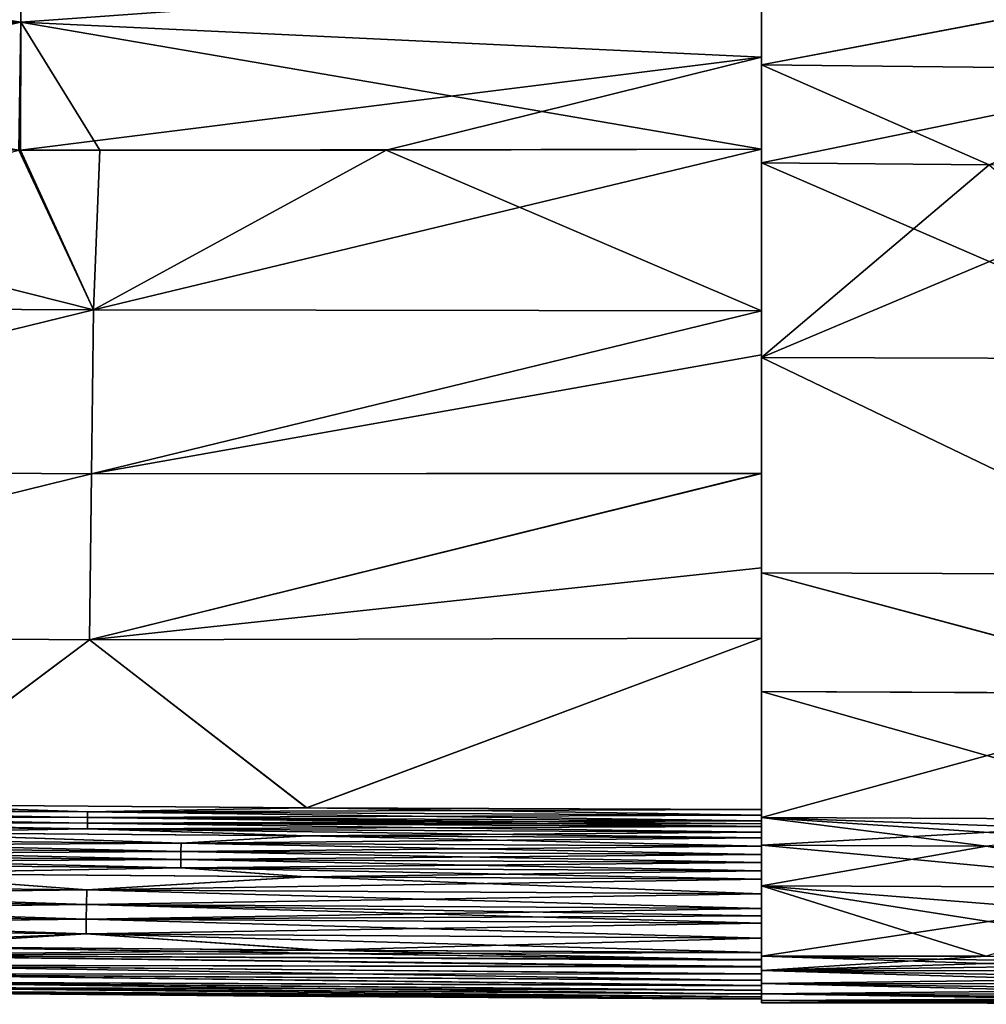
# Model space of a CAD drawing. Header units: metres. Extents: x -155 to 25, y -152 to 27.
# Tile 40 of 124: x -53 to -43, y -108 to -97. Entities that reach past the tile are written whole.
import ezdxf

# ---------------------------------------------------------------- set-up
doc = ezdxf.new("R2010")
doc.units = ezdxf.units.M
doc.layers.add('solid_12_401_052_XXX', color=7, linetype='CONTINUOUS')

msp = doc.modelspace()

# ---------------------------------------------------------------- linework, layer by layer
at = {"layer": 'solid_12_401_052_XXX'}
for points in [[(-53.349251, -96.833611, 18.449438), (-53.32835, -95.485207, 17.762644), (-62.012039, -96.807037, 18.36915)], [(-53.349232, -96.833626, -18.446039), (-62.012009, -96.807053, -18.365782), (-61.983421, -95.473236, -17.672947)], [(-53.328335, -95.485237, -17.759253), (-53.349232, -96.833626, -18.446039), (-61.983421, -95.473236, -17.672947)], [(-53.349251, -96.833611, 18.449438), (-45.270721, -96.251297, 18.263821), (-53.32835, -95.485207, 17.762644)], [(-45.270721, -96.25161, -18.260536), (-53.349232, -96.833626, -18.446039), (-53.328335, -95.485237, -17.759253)], [(-53.349251, -96.833611, 18.449438), (-45.270721, -97.21476, 18.707226), (-45.270721, -96.251297, 18.263821)], [(-45.270721, -96.25161, -18.260536), (-45.270721, -97.214928, -18.703861), (-53.349232, -96.833626, -18.446039)], [(-45.270721, -96.293266, 18.368176), (-45.270721, -96.251297, 18.263821), (-45.270721, -97.21476, 18.707226)], [(-45.270721, -96.293602, -18.364861), (-45.270721, -97.214928, -18.703861), (-45.270721, -96.25161, -18.260536)], [(-45.270721, -97.30098, 18.832644), (-45.270721, -96.293266, 18.368176), (-45.270721, -97.21476, 18.707226)], [(-40.314835, -96.359291, 18.450853), (-45.270721, -96.293266, 18.368176), (-45.270721, -97.30098, 18.832644)], [(-45.270721, -96.293602, -18.364861), (-45.270721, -97.30114, -18.829229), (-45.270721, -97.214928, -18.703861)], [(-40.31477, -96.35968, -18.447544), (-45.270721, -97.30114, -18.829229), (-45.270721, -96.293602, -18.364861)], [(-40.314835, -96.359291, 18.450853), (-45.270721, -97.30098, 18.832644), (-40.320278, -97.353477, 18.906511)], [(-40.31477, -96.35968, -18.447544), (-40.320206, -97.352646, -18.902658), (-45.270721, -97.30114, -18.829229)], [(-53.349251, -96.833611, 18.449438), (-62.012039, -96.807037, 18.36915), (-62.037239, -98.188995, 18.955803)], [(-59.557079, -98.206398, 18.976969), (-53.349251, -96.833611, 18.449438), (-62.037239, -98.188995, 18.955803)], [(-53.349232, -96.833626, -18.446039), (-53.369602, -98.229065, -19.026766), (-62.012009, -96.807053, -18.365782)], [(-59.557079, -98.206398, 18.976969), (-53.35421, -98.229095, 19.030321), (-53.349251, -96.833611, 18.449438)], [(-53.349232, -96.833626, -18.446039), (-52.48893, -98.22995, -19.034626), (-53.369602, -98.229065, -19.026766)], [(-53.35421, -98.229095, 19.030321), (-45.270721, -97.21476, 18.707226), (-53.349251, -96.833611, 18.449438)], [(-53.349232, -96.833626, -18.446039), (-45.270721, -98.218887, -19.104818), (-52.48893, -98.22995, -19.034626)], [(-45.270721, -97.214928, -18.703861), (-45.270721, -98.218887, -19.104818), (-53.349232, -96.833626, -18.446039)], [(-49.363018, -98.228912, 19.067053), (-45.270721, -97.21476, 18.707226), (-53.35421, -98.229095, 19.030321)], [(-49.363018, -98.228912, 19.067053), (-45.270721, -98.218887, 19.108253), (-45.270721, -97.21476, 18.707226)], [(-45.270721, -97.30098, 18.832644), (-45.270721, -97.21476, 18.707226), (-45.270721, -98.218887, 19.108253)], [(-45.270721, -97.30114, -18.829229), (-45.270721, -98.218887, -19.104818), (-45.270721, -97.214928, -18.703861)], [(-45.270721, -98.367287, 19.252184), (-45.270721, -97.30098, 18.832644), (-45.270721, -98.218887, 19.108253)], [(-40.320278, -97.353477, 18.906511), (-45.270721, -97.30098, 18.832644), (-45.270721, -98.367287, 19.252184)], [(-45.270721, -97.30114, -18.829229), (-45.270721, -98.367279, -19.248701), (-45.270721, -98.218887, -19.104818)], [(-42.786308, -98.388802, -19.281889), (-45.270721, -98.367279, -19.248701), (-45.270721, -97.30114, -18.829229)], [(-40.320206, -97.352646, -18.902658), (-42.786308, -98.388802, -19.281889), (-45.270721, -97.30114, -18.829229)], [(-40.320278, -97.353477, 18.906511), (-45.270721, -98.367287, 19.252184), (-42.78627, -98.389305, 19.283983)], [(-59.644295, -99.937126, 19.541115), (-52.555695, -99.973022, 19.596638), (-59.557079, -98.206398, 18.976969)], [(-53.369602, -98.229065, -19.026766), (-52.555683, -99.973022, -19.593229), (-59.644279, -99.937126, -19.537731)], [(-52.555695, -99.973022, 19.596638), (-53.35421, -98.229095, 19.030321), (-59.557079, -98.206398, 18.976969)], [(-53.369602, -98.229065, -19.026766), (-52.48893, -98.22995, -19.034626), (-52.555683, -99.973022, -19.593229)], [(-52.555695, -99.973022, 19.596638), (-49.363018, -98.228912, 19.067053), (-53.35421, -98.229095, 19.030321)], [(-52.555695, -99.973022, 19.596638), (-45.270721, -99.980721, 19.666578), (-49.363018, -98.228912, 19.067053)], [(-45.270721, -98.218887, -19.104818), (-45.270721, -99.980743, -19.663151), (-52.555683, -99.973022, -19.593229)], [(-52.48893, -98.22995, -19.034626), (-45.270721, -98.218887, -19.104818), (-52.555683, -99.973022, -19.593229)], [(-49.363018, -98.228912, 19.067053), (-45.270721, -99.980721, 19.666578), (-45.270721, -98.218887, 19.108253)], [(-45.270721, -98.367279, -19.248701), (-45.270721, -99.980743, -19.663151), (-45.270721, -98.218887, -19.104818)], [(-45.270721, -98.367287, 19.252184), (-45.270721, -98.218887, 19.108253), (-45.270721, -99.980721, 19.666578)], [(-45.270721, -98.367279, -19.248701), (-45.270721, -100.491165, -19.885355), (-45.270721, -99.980743, -19.663151)], [(-40.335201, -100.506699, -19.938705), (-45.270721, -100.491165, -19.885355), (-45.270721, -98.367279, -19.248701)], [(-40.335201, -100.506699, -19.938705), (-45.270721, -98.367279, -19.248701), (-42.786308, -98.388802, -19.281889)], [(-45.270721, -100.491577, 19.888935), (-45.270721, -98.367287, 19.252184), (-45.270721, -99.980721, 19.666578)], [(-42.78627, -98.389305, 19.283983), (-45.270721, -98.367287, 19.252184), (-45.270721, -100.491577, 19.888935)], [(-40.32563, -98.410202, 19.318039), (-42.78627, -98.389305, 19.283983), (-45.270721, -100.491577, 19.888935)], [(-40.335274, -100.507263, 19.942162), (-40.32563, -98.410202, 19.318039), (-45.270721, -100.491577, 19.888935)], [(-59.672955, -101.712494, 19.94096), (-52.555695, -99.973022, 19.596638), (-59.644295, -99.937126, 19.541115)], [(-52.577244, -101.758774, 19.991089), (-52.555695, -99.973022, 19.596638), (-59.672955, -101.712494, 19.94096)], [(-59.644279, -99.937126, -19.537731), (-52.555683, -99.973022, -19.593229), (-59.672935, -101.712494, -19.937574)], [(-52.555683, -99.973022, -19.593229), (-52.577232, -101.758774, -19.98768), (-59.672935, -101.712494, -19.937574)], [(-52.577244, -101.758774, 19.991089), (-45.270721, -99.980721, 19.666578), (-52.555695, -99.973022, 19.596638)], [(-52.577244, -101.758774, 19.991089), (-45.270721, -101.756546, 20.05365), (-45.270721, -99.980721, 19.666578)], [(-52.555683, -99.973022, -19.593229), (-45.270721, -99.980743, -19.663151), (-52.577232, -101.758774, -19.98768)], [(-45.270721, -99.980743, -19.663151), (-45.270721, -100.462555, -19.785673), (-52.577232, -101.758774, -19.98768)], [(-45.270721, -99.980721, 19.666578), (-45.270721, -101.756546, 20.05365), (-45.270721, -100.46994, 19.790838)], [(-45.270721, -100.491577, 19.888935), (-45.270721, -99.980721, 19.666578), (-45.270721, -100.46994, 19.790838)], [(-45.270721, -100.491165, -19.885355), (-45.270721, -100.462555, -19.785673), (-45.270721, -99.980743, -19.663151)], [(-45.270721, -100.462555, -19.785673), (-45.270721, -101.754181, -20.049774), (-52.577232, -101.758774, -19.98768)], [(-45.270721, -100.491165, -19.885355), (-45.270721, -101.754181, -20.049774), (-45.270721, -100.462555, -19.785673)], [(-45.270721, -100.491577, 19.888935), (-45.270721, -100.46994, 19.790838), (-45.270721, -101.756546, 20.05365)], [(-45.270721, -100.491165, -19.885355), (-45.270721, -102.839394, -20.320145), (-45.270721, -101.754181, -20.049774)], [(-40.345203, -102.856728, -20.379677), (-45.270721, -102.839394, -20.320145), (-45.270721, -100.491165, -19.885355)], [(-40.345203, -102.856728, -20.379677), (-45.270721, -100.491165, -19.885355), (-40.335201, -100.506699, -19.938705)], [(-45.270721, -100.491577, 19.888935), (-45.270721, -101.756546, 20.05365), (-45.270721, -102.79216, 20.202137)], [(-45.270721, -102.839958, 20.323702), (-45.270721, -100.491577, 19.888935), (-45.270721, -102.79216, 20.202137)], [(-40.34528, -102.85788, 20.383162), (-45.270721, -100.491577, 19.888935), (-45.270721, -102.839958, 20.323702)], [(-40.34528, -102.85788, 20.383162), (-40.335274, -100.507263, 19.942162), (-45.270721, -100.491577, 19.888935)], [(-52.577244, -101.758774, 19.991089), (-59.672955, -101.712494, 19.94096), (-59.701565, -103.513527, 20.172276)], [(-52.577244, -101.758774, 19.991089), (-59.701565, -103.513527, 20.172276), (-52.598797, -103.569405, 20.219696)], [(-59.672935, -101.712494, -19.937574), (-52.577232, -101.758774, -19.98768), (-59.701542, -103.513527, -20.168892)], [(-52.577232, -101.758774, -19.98768), (-52.598782, -103.569405, -20.216286), (-59.701542, -103.513527, -20.168892)], [(-52.598797, -103.569405, 20.219696), (-45.270721, -103.554131, 20.279596), (-45.270721, -101.756546, 20.05365)], [(-52.577244, -101.758774, 19.991089), (-52.598797, -103.569405, 20.219696), (-45.270721, -101.756546, 20.05365)], [(-45.270721, -101.754181, -20.049774), (-45.270721, -102.78434, -20.197729), (-52.598782, -103.569405, -20.216286)], [(-52.577232, -101.758774, -19.98768), (-45.270721, -101.754181, -20.049774), (-52.598782, -103.569405, -20.216286)], [(-45.270721, -102.839394, -20.320145), (-45.270721, -102.78434, -20.197729), (-45.270721, -101.754181, -20.049774)], [(-45.270721, -101.756546, 20.05365), (-45.270721, -103.554131, 20.279596), (-45.270721, -102.79216, 20.202137)], [(-45.270721, -102.78434, -20.197729), (-45.270721, -103.553841, -20.276134), (-52.598782, -103.569405, -20.216286)], [(-45.270721, -102.839394, -20.320145), (-45.270721, -103.553841, -20.276134), (-45.270721, -102.78434, -20.197729)], [(-45.270721, -102.839958, 20.323702), (-45.270721, -102.79216, 20.202137), (-45.270721, -103.554131, 20.279596)], [(-45.270721, -102.839394, -20.320145), (-45.270721, -105.423027, -20.374537), (-45.270721, -103.553841, -20.276134)], [(-45.270721, -102.839394, -20.320145), (-45.270721, -104.134018, -20.456137), (-45.270721, -105.423027, -20.374537)], [(-40.350677, -104.155975, -20.524029), (-45.270721, -104.134018, -20.456137), (-45.270721, -102.839394, -20.320145)], [(-40.350677, -104.155975, -20.524029), (-45.270721, -102.839394, -20.320145), (-40.345203, -102.856728, -20.379677)], [(-45.270721, -104.134392, 20.459663), (-45.270721, -102.839958, 20.323702), (-45.270721, -105.485023, 20.379446)], [(-45.270721, -102.839958, 20.323702), (-45.270721, -105.423027, 20.377974), (-45.270721, -105.485023, 20.379446)], [(-45.270721, -102.839958, 20.323702), (-45.270721, -103.554131, 20.279596), (-45.270721, -105.423027, 20.377974)], [(-40.350754, -104.158249, 20.527559), (-45.270721, -102.839958, 20.323702), (-45.270721, -104.134392, 20.459663)], [(-40.350754, -104.158249, 20.527559), (-40.34528, -102.85788, 20.383162), (-45.270721, -102.839958, 20.323702)], [(-52.598797, -103.569405, 20.219696), (-59.701565, -103.513527, 20.172276), (-55.005062, -105.368561, 20.2887)], [(-59.701542, -103.513527, -20.168892), (-52.598782, -103.569405, -20.216286), (-55.001034, -105.368591, -20.285299)], [(-52.598797, -103.569405, 20.219696), (-55.005062, -105.368561, 20.2887), (-50.232025, -105.401672, 20.329245)], [(-52.598782, -103.569405, -20.216286), (-50.229504, -105.40168, -20.325809), (-55.001034, -105.368591, -20.285299)], [(-52.598797, -103.569405, 20.219696), (-50.232025, -105.401672, 20.329245), (-45.270721, -103.554131, 20.279596)], [(-52.598782, -103.569405, -20.216286), (-45.270721, -103.553841, -20.276134), (-50.229504, -105.40168, -20.325809)], [(-50.232025, -105.401672, 20.329245), (-45.270721, -105.423027, 20.377974), (-45.270721, -103.554131, 20.279596)], [(-45.270721, -103.553841, -20.276134), (-45.270721, -105.423027, -20.374537), (-50.229504, -105.40168, -20.325809)], [(-45.270721, -104.134018, -20.456137), (-45.270721, -106.982819, -20.402212), (-45.270721, -106.82325, -20.399498)], [(-45.270721, -104.134018, -20.456137), (-45.270721, -107.319466, -20.484655), (-45.270721, -106.982819, -20.402212)], [(-45.270721, -104.134018, -20.456137), (-45.270721, -106.82325, -20.399498), (-45.270721, -106.662651, -20.396765)], [(-45.270721, -104.134018, -20.456137), (-45.270721, -106.662651, -20.396765), (-45.270721, -106.581963, -20.395391)], [(-45.270721, -104.134018, -20.456137), (-45.270721, -106.581963, -20.395391), (-45.270721, -106.502083, -20.39403)], [(-45.270721, -104.134018, -20.456137), (-45.270721, -106.502083, -20.39403), (-45.270721, -106.341522, -20.391294)], [(-45.270721, -104.134018, -20.456137), (-45.270721, -106.341522, -20.391294), (-45.270721, -106.181122, -20.388557)], [(-45.270721, -104.134018, -20.456137), (-45.270721, -106.181122, -20.388557), (-45.270721, -106.091316, -20.387026)], [(-45.270721, -104.134018, -20.456137), (-45.270721, -105.484474, -20.375998), (-45.270721, -105.423027, -20.374537)], [(-45.270721, -104.134018, -20.456137), (-45.270721, -105.50898, -20.537863), (-45.270721, -107.319466, -20.484655)], [(-45.270721, -104.134018, -20.456137), (-45.270721, -106.091316, -20.387026), (-45.270721, -106.001152, -20.385489)], [(-45.270721, -104.134018, -20.456137), (-45.270721, -106.001152, -20.385489), (-45.270721, -105.910988, -20.383951)], [(-45.270721, -104.134018, -20.456137), (-45.270721, -105.910988, -20.383951), (-45.270721, -105.820824, -20.382414)], [(-45.270721, -104.134018, -20.456137), (-45.270721, -105.820824, -20.382414), (-45.270721, -105.730751, -20.380878)], [(-45.270721, -104.134018, -20.456137), (-45.270721, -105.730751, -20.380878), (-45.270721, -105.669289, -20.379803)], [(-45.270721, -104.134018, -20.456137), (-45.270721, -105.669289, -20.379803), (-45.270721, -105.607735, -20.378632)], [(-45.270721, -104.134018, -20.456137), (-45.270721, -105.607735, -20.378632), (-45.270721, -105.576431, -20.378)], [(-45.270721, -104.134018, -20.456137), (-45.270721, -105.576431, -20.378), (-45.270721, -105.546127, -20.377363)], [(-45.270721, -104.134018, -20.456137), (-45.270721, -105.546127, -20.377363), (-45.270721, -105.484474, -20.375998)], [(-40.356541, -105.531815, -20.614578), (-45.270721, -105.50898, -20.537863), (-45.270721, -104.134018, -20.456137)], [(-40.350677, -104.155975, -20.524029), (-40.356541, -105.531815, -20.614578), (-45.270721, -104.134018, -20.456137)], [(-45.270721, -104.134392, 20.459663), (-45.270721, -106.982819, 20.405647), (-45.270721, -107.31955, 20.488239)], [(-45.270721, -104.134392, 20.459663), (-45.270721, -106.82325, 20.402933), (-45.270721, -106.982819, 20.405647)], [(-45.270721, -105.50898, 20.541346), (-45.270721, -104.134392, 20.459663), (-45.270721, -107.31955, 20.488239)], [(-45.270721, -104.134392, 20.459663), (-45.270721, -106.662651, 20.400202), (-45.270721, -106.82325, 20.402933)], [(-45.270721, -104.134392, 20.459663), (-45.270721, -106.581963, 20.398827), (-45.270721, -106.662651, 20.400202)], [(-45.270721, -104.134392, 20.459663), (-45.270721, -106.502083, 20.397467), (-45.270721, -106.581963, 20.398827)], [(-45.270721, -104.134392, 20.459663), (-45.270721, -106.341522, 20.39473), (-45.270721, -106.502083, 20.397467)], [(-45.270721, -106.181114, 20.391994), (-45.270721, -106.341522, 20.39473), (-45.270721, -104.134392, 20.459663)], [(-45.270721, -104.134392, 20.459663), (-45.270721, -106.091316, 20.390463), (-45.270721, -106.181114, 20.391994)], [(-45.270721, -104.134392, 20.459663), (-45.270721, -106.001152, 20.388926), (-45.270721, -106.091316, 20.390463)], [(-45.270721, -104.134392, 20.459663), (-45.270721, -105.910988, 20.387388), (-45.270721, -106.001152, 20.388926)], [(-45.270721, -104.134392, 20.459663), (-45.270721, -105.820824, 20.385851), (-45.270721, -105.910988, 20.387388)], [(-45.270721, -104.134392, 20.459663), (-45.270721, -105.730751, 20.384315), (-45.270721, -105.820824, 20.385851)], [(-45.270721, -104.134392, 20.459663), (-45.270721, -105.669373, 20.383242), (-45.270721, -105.730751, 20.384315)], [(-45.270721, -104.134392, 20.459663), (-45.270721, -105.607758, 20.382069), (-45.270721, -105.669373, 20.383242)], [(-45.270721, -104.134392, 20.459663), (-45.270721, -105.577736, 20.381462), (-45.270721, -105.607758, 20.382069)], [(-45.270721, -104.134392, 20.459663), (-45.270721, -105.546524, 20.38081), (-45.270721, -105.577736, 20.381462)], [(-45.270721, -105.485023, 20.379446), (-45.270721, -105.546524, 20.38081), (-45.270721, -104.134392, 20.459663)], [(-40.350754, -104.158249, 20.527559), (-45.270721, -104.134392, 20.459663), (-45.270721, -105.50898, 20.541346)], [(-40.350754, -104.158249, 20.527559), (-45.270721, -105.50898, 20.541346), (-40.356613, -105.531815, 20.618076)], [(-59.732803, -105.502609, 20.253008), (-52.622448, -105.570282, 20.311031), (-59.731781, -105.441978, 20.252724)], [(-59.731754, -105.441971, -20.24934), (-52.621616, -105.50914, -20.306776), (-59.73278, -105.502609, -20.249622)], [(-59.731781, -105.441978, 20.252724), (-52.621628, -105.50914, 20.310186), (-59.730755, -105.38131, 20.25239)], [(-52.622448, -105.570282, 20.311031), (-52.621628, -105.50914, 20.310186), (-59.731781, -105.441978, 20.252724)], [(-59.730728, -105.38131, -20.249006), (-52.620796, -105.44799, -20.305859), (-59.731754, -105.441971, -20.24934)], [(-52.620796, -105.44799, -20.305859), (-52.621616, -105.50914, -20.306776), (-59.731754, -105.441971, -20.24934)], [(-59.730755, -105.38131, 20.25239), (-52.620811, -105.447998, 20.309269), (-55.005062, -105.368561, 20.2887)], [(-52.621628, -105.50914, 20.310186), (-52.620811, -105.447998, 20.309269), (-59.730755, -105.38131, 20.25239)], [(-59.730728, -105.38131, -20.249006), (-55.001034, -105.368591, -20.285299), (-52.620796, -105.44799, -20.305859)], [(-52.620811, -105.447998, 20.309269), (-50.232025, -105.401672, 20.329245), (-55.005062, -105.368561, 20.2887)], [(-52.620796, -105.44799, -20.305859), (-55.001034, -105.368591, -20.285299), (-50.229504, -105.40168, -20.325809)], [(-52.621628, -105.50914, 20.310186), (-45.270721, -105.546524, 20.38081), (-52.620811, -105.447998, 20.309269)], [(-52.620796, -105.44799, -20.305859), (-45.270721, -105.484474, -20.375998), (-52.621616, -105.50914, -20.306776)], [(-52.620811, -105.447998, 20.309269), (-45.270721, -105.485023, 20.379446), (-50.232025, -105.401672, 20.329245)], [(-52.620811, -105.447998, 20.309269), (-45.270721, -105.546524, 20.38081), (-45.270721, -105.485023, 20.379446)], [(-52.620796, -105.44799, -20.305859), (-50.229504, -105.40168, -20.325809), (-45.270721, -105.423027, -20.374537)], [(-52.620796, -105.44799, -20.305859), (-45.270721, -105.423027, -20.374537), (-45.270721, -105.484474, -20.375998)], [(-50.232025, -105.401672, 20.329245), (-45.270721, -105.485023, 20.379446), (-45.270721, -105.423027, 20.377974)], [(-59.733829, -105.563263, 20.253242), (-52.623268, -105.631416, 20.311806), (-59.732803, -105.502609, 20.253008)], [(-55.009411, -105.673233, 20.292004), (-52.623268, -105.631416, 20.311806), (-59.733829, -105.563263, 20.253242)], [(-59.73278, -105.502609, -20.249622), (-52.622433, -105.570274, -20.307621), (-59.733807, -105.563263, -20.249859)], [(-59.733807, -105.563263, -20.249859), (-52.623253, -105.631416, -20.308395), (-54.998173, -105.673332, -20.288725)], [(-52.622433, -105.570274, -20.307621), (-52.623253, -105.631416, -20.308395), (-59.733807, -105.563263, -20.249859)], [(-52.623268, -105.631416, 20.311806), (-52.622448, -105.570282, 20.311031), (-59.732803, -105.502609, 20.253008)], [(-52.621616, -105.50914, -20.306776), (-52.622433, -105.570274, -20.307621), (-59.73278, -105.502609, -20.249622)], [(-52.622448, -105.570282, 20.311031), (-45.270721, -105.607758, 20.382069), (-52.621628, -105.50914, 20.310186)], [(-52.621616, -105.50914, -20.306776), (-45.270721, -105.546127, -20.377363), (-52.622433, -105.570274, -20.307621)], [(-45.270721, -105.546127, -20.377363), (-45.270721, -105.576431, -20.378), (-52.622433, -105.570274, -20.307621)], [(-52.621628, -105.50914, 20.310186), (-45.270721, -105.607758, 20.382069), (-45.270721, -105.577736, 20.381462)], [(-52.621628, -105.50914, 20.310186), (-45.270721, -105.577736, 20.381462), (-45.270721, -105.546524, 20.38081)], [(-45.270721, -105.484474, -20.375998), (-45.270721, -105.546127, -20.377363), (-52.621616, -105.50914, -20.306776)], [(-45.270721, -105.50898, -20.537863), (-45.270721, -105.811447, -20.548428), (-45.270721, -107.319466, -20.484655)], [(-45.270721, -105.50898, 20.541346), (-45.270721, -107.31955, 20.488239), (-45.270721, -107.17701, 20.558661)], [(-45.270721, -105.50898, 20.541346), (-45.270721, -107.17701, 20.558661), (-45.270721, -105.811455, 20.551912)], [(-42.814312, -105.82193, 20.591085), (-45.270721, -105.50898, 20.541346), (-45.270721, -105.811455, 20.551912)], [(-40.356541, -105.531815, -20.614578), (-45.270721, -105.811447, -20.548428), (-45.270721, -105.50898, -20.537863)], [(-40.357258, -105.682098, 20.623854), (-45.270721, -105.50898, 20.541346), (-40.357903, -105.832428, 20.629633)], [(-42.814312, -105.82193, 20.591085), (-40.357903, -105.832428, 20.629633), (-45.270721, -105.50898, 20.541346)], [(-40.356613, -105.531815, 20.618076), (-45.270721, -105.50898, 20.541346), (-40.357258, -105.682098, 20.623854)], [(-40.356541, -105.531815, -20.614578), (-42.814281, -105.821938, -20.587446), (-45.270721, -105.811447, -20.548428)], [(-57.697842, -105.736084, 20.270384), (-51.601738, -105.788956, 20.322748), (-55.009411, -105.673233, 20.292004)], [(-54.998173, -105.673332, -20.288725), (-51.601723, -105.788956, -20.319334), (-57.697815, -105.736084, -20.266993)], [(-55.009411, -105.673233, 20.292004), (-50.234879, -105.707886, 20.334244), (-52.623268, -105.631416, 20.311806)], [(-51.601738, -105.788956, 20.322748), (-50.234879, -105.707886, 20.334244), (-55.009411, -105.673233, 20.292004)], [(-52.623253, -105.631416, -20.308395), (-50.228088, -105.707924, -20.330898), (-54.998173, -105.673332, -20.288725)], [(-54.998173, -105.673332, -20.288725), (-50.228088, -105.707924, -20.330898), (-51.601723, -105.788956, -20.319334)], [(-52.623268, -105.631416, 20.311806), (-45.270721, -105.669373, 20.383242), (-52.622448, -105.570282, 20.311031)], [(-52.623268, -105.631416, 20.311806), (-45.270721, -105.730751, 20.384315), (-45.270721, -105.669373, 20.383242)], [(-50.234879, -105.707886, 20.334244), (-45.270721, -105.730751, 20.384315), (-52.623268, -105.631416, 20.311806)], [(-52.622433, -105.570274, -20.307621), (-45.270721, -105.607735, -20.378632), (-52.623253, -105.631416, -20.308395)], [(-45.270721, -105.607735, -20.378632), (-45.270721, -105.669289, -20.379803), (-52.623253, -105.631416, -20.308395)], [(-52.623253, -105.631416, -20.308395), (-45.270721, -105.669289, -20.379803), (-50.228088, -105.707924, -20.330898)], [(-52.622448, -105.570282, 20.311031), (-45.270721, -105.669373, 20.383242), (-45.270721, -105.607758, 20.382069)], [(-45.270721, -105.576431, -20.378), (-45.270721, -105.607735, -20.378632), (-52.622433, -105.570274, -20.307621)], [(-45.270721, -105.669289, -20.379803), (-45.270721, -105.730751, -20.380878), (-50.228088, -105.707924, -20.330898)], [(-57.699245, -105.825218, 20.270864), (-51.602875, -105.878593, 20.32383), (-57.697842, -105.736084, 20.270384)], [(-57.697815, -105.736084, -20.266993), (-51.601723, -105.788956, -20.319334), (-57.699219, -105.825218, -20.267473)], [(-51.602875, -105.878593, 20.32383), (-51.601738, -105.788956, 20.322748), (-57.697842, -105.736084, 20.270384)], [(-51.601738, -105.788956, 20.322748), (-45.270721, -105.820824, 20.385851), (-50.234879, -105.707886, 20.334244)], [(-50.228088, -105.707924, -20.330898), (-45.270721, -105.730751, -20.380878), (-51.601723, -105.788956, -20.319334)], [(-45.270721, -105.730751, -20.380878), (-45.270721, -105.820824, -20.382414), (-51.601723, -105.788956, -20.319334)], [(-50.234879, -105.707886, 20.334244), (-45.270721, -105.820824, 20.385851), (-45.270721, -105.730751, 20.384315)], [(-57.700649, -105.914352, 20.271343), (-51.604012, -105.968231, 20.324911), (-57.699245, -105.825218, 20.270864)], [(-57.699219, -105.825218, -20.267473), (-51.602859, -105.878593, -20.320415), (-57.700623, -105.914352, -20.267952)], [(-51.602859, -105.878593, -20.320415), (-51.603996, -105.968224, -20.321497), (-57.700623, -105.914352, -20.267952)], [(-51.604012, -105.968231, 20.324911), (-51.602875, -105.878593, 20.32383), (-57.699245, -105.825218, 20.270864)], [(-51.601723, -105.788956, -20.319334), (-51.602859, -105.878593, -20.320415), (-57.699219, -105.825218, -20.267473)], [(-51.604012, -105.968231, 20.324911), (-45.270721, -106.001152, 20.388926), (-51.602875, -105.878593, 20.32383)], [(-51.602859, -105.878593, -20.320415), (-45.270721, -105.910988, -20.383951), (-51.603996, -105.968224, -20.321497)], [(-51.602875, -105.878593, 20.32383), (-45.270721, -105.910988, 20.387388), (-51.601738, -105.788956, 20.322748)], [(-51.602875, -105.878593, 20.32383), (-45.270721, -106.001152, 20.388926), (-45.270721, -105.910988, 20.387388)], [(-51.601723, -105.788956, -20.319334), (-45.270721, -105.820824, -20.382414), (-51.602859, -105.878593, -20.320415)], [(-45.270721, -105.820824, -20.382414), (-45.270721, -105.910988, -20.383951), (-51.602859, -105.878593, -20.320415)], [(-51.601738, -105.788956, 20.322748), (-45.270721, -105.910988, 20.387388), (-45.270721, -105.820824, 20.385851)], [(-45.270721, -105.811447, -20.548428), (-45.270721, -107.176941, -20.554953), (-45.270721, -107.319466, -20.484655)], [(-45.270721, -105.811447, -20.548428), (-45.270721, -106.25341, -20.561722), (-45.270721, -107.176941, -20.554953)], [(-42.814281, -105.821938, -20.587446), (-45.270721, -106.25341, -20.561722), (-45.270721, -105.811447, -20.548428)], [(-45.270721, -106.25341, 20.565205), (-45.270721, -105.811455, 20.551912), (-45.270721, -107.17701, 20.558661)], [(-40.359867, -106.271271, 20.647141), (-45.270721, -105.811455, 20.551912), (-45.270721, -106.25341, 20.565205)], [(-42.814312, -105.82193, 20.591085), (-45.270721, -105.811455, 20.551912), (-40.359867, -106.271271, 20.647141)], [(-42.814281, -105.821938, -20.587446), (-40.359795, -106.271271, -20.643641), (-45.270721, -106.25341, -20.561722)], [(-57.702053, -106.003487, 20.271824), (-51.605148, -106.057861, 20.325993), (-57.700649, -105.914352, 20.271343)], [(-57.700623, -105.914352, -20.267952), (-51.603996, -105.968224, -20.321497), (-57.70203, -106.003487, -20.268433)], [(-51.603996, -105.968224, -20.321497), (-51.605133, -106.057861, -20.32258), (-57.70203, -106.003487, -20.268433)], [(-51.605148, -106.057861, 20.325993), (-51.604012, -105.968231, 20.324911), (-57.700649, -105.914352, 20.271343)], [(-51.605148, -106.057861, 20.325993), (-45.270721, -106.091316, 20.390463), (-51.604012, -105.968231, 20.324911)], [(-51.603996, -105.968224, -20.321497), (-45.270721, -106.001152, -20.385489), (-51.605133, -106.057861, -20.32258)], [(-51.604012, -105.968231, 20.324911), (-45.270721, -106.091316, 20.390463), (-45.270721, -106.001152, 20.388926)], [(-45.270721, -105.910988, -20.383951), (-45.270721, -106.001152, -20.385489), (-51.603996, -105.968224, -20.321497)], [(-55.025574, -106.119469, 20.295732), (-51.605148, -106.057861, 20.325993), (-57.702053, -106.003487, 20.271824)], [(-57.70203, -106.003487, -20.268433), (-51.605133, -106.057861, -20.32258), (-55.011578, -106.119598, -20.292427)], [(-55.025574, -106.119469, 20.295732), (-50.245365, -106.156158, 20.340183), (-51.605148, -106.057861, 20.325993)], [(-51.605133, -106.057861, -20.32258), (-50.236282, -106.156212, -20.336843), (-55.011578, -106.119598, -20.292427)], [(-51.605148, -106.057861, 20.325993), (-45.270721, -106.181114, 20.391994), (-45.270721, -106.091316, 20.390463)], [(-50.245365, -106.156158, 20.340183), (-45.270721, -106.181114, 20.391994), (-51.605148, -106.057861, 20.325993)], [(-45.270721, -106.001152, -20.385489), (-45.270721, -106.091316, -20.387026), (-51.605133, -106.057861, -20.32258)], [(-51.605133, -106.057861, -20.32258), (-45.270721, -106.091316, -20.387026), (-50.236282, -106.156212, -20.336843)], [(-45.270721, -106.091316, -20.387026), (-45.270721, -106.181122, -20.388557), (-50.236282, -106.156212, -20.336843)], [(-55.011578, -106.119598, -20.292427), (-52.630596, -106.298958, -20.315832), (-59.743782, -106.226425, -20.251894)], [(-59.743774, -106.226433, 20.25528), (-52.630592, -106.298958, 20.319242), (-55.025574, -106.119469, 20.295732)], [(-52.630592, -106.298958, 20.319242), (-50.245365, -106.156158, 20.340183), (-55.025574, -106.119469, 20.295732)], [(-55.011578, -106.119598, -20.292427), (-50.236282, -106.156212, -20.336843), (-52.630596, -106.298958, -20.315832)], [(-50.236282, -106.156212, -20.336843), (-45.270721, -106.181122, -20.388557), (-52.630596, -106.298958, -20.315832)], [(-45.270721, -106.181122, -20.388557), (-45.270721, -106.341522, -20.391294), (-52.630596, -106.298958, -20.315832)], [(-52.630592, -106.298958, 20.319242), (-45.270721, -106.341522, 20.39473), (-50.245365, -106.156158, 20.340183)], [(-50.245365, -106.156158, 20.340183), (-45.270721, -106.341522, 20.39473), (-45.270721, -106.181114, 20.391994)], [(-59.743782, -106.226425, -20.251894), (-52.630596, -106.298958, -20.315832), (-59.746471, -106.384857, -20.252441)], [(-52.630596, -106.298958, -20.315832), (-52.632736, -106.45842, -20.317621), (-59.746471, -106.384857, -20.252441)], [(-59.746464, -106.384857, 20.255827), (-52.632736, -106.45842, 20.321032), (-59.743774, -106.226433, 20.25528)], [(-52.632736, -106.45842, 20.321032), (-52.630592, -106.298958, 20.319242), (-59.743774, -106.226433, 20.25528)], [(-52.630596, -106.298958, -20.315832), (-45.270721, -106.341522, -20.391294), (-52.632736, -106.45842, -20.317621)], [(-52.632736, -106.45842, 20.321032), (-45.270721, -106.502083, 20.397467), (-52.630592, -106.298958, 20.319242)], [(-52.630592, -106.298958, 20.319242), (-45.270721, -106.502083, 20.397467), (-45.270721, -106.341522, 20.39473)], [(-45.270721, -106.25341, -20.561722), (-45.270721, -107.019775, -20.577255), (-45.270721, -107.176941, -20.554953)], [(-40.359795, -106.271271, -20.643641), (-45.270721, -107.019775, -20.577255), (-45.270721, -106.25341, -20.561722)], [(-45.270721, -106.25341, 20.565205), (-42.816525, -107.022301, 20.621571), (-40.362324, -107.025215, 20.662409)], [(-40.361092, -106.643646, 20.654682), (-45.270721, -106.25341, 20.565205), (-40.362324, -107.025215, 20.662409)], [(-45.270721, -106.25341, 20.565205), (-45.270721, -107.17701, 20.558661), (-45.270721, -107.019775, 20.580738)], [(-45.270721, -106.25341, 20.565205), (-45.270721, -107.019775, 20.580738), (-42.816525, -107.022301, 20.621571)], [(-40.361092, -106.643646, 20.654682), (-40.359867, -106.271271, 20.647141), (-45.270721, -106.25341, 20.565205)], [(-40.359795, -106.271271, -20.643641), (-42.816486, -107.022591, -20.618084), (-45.270721, -107.019775, -20.577255)], [(-59.746471, -106.384857, -20.252441), (-52.632736, -106.45842, -20.317621), (-59.749161, -106.543282, -20.253016)], [(-59.749153, -106.543282, 20.256401), (-52.634876, -106.617889, 20.322828), (-59.746464, -106.384857, 20.255827)], [(-52.634876, -106.617889, 20.322828), (-52.632736, -106.45842, 20.321032), (-59.746464, -106.384857, 20.255827)], [(-45.270721, -106.341522, -20.391294), (-45.270721, -106.502083, -20.39403), (-52.632736, -106.45842, -20.317621)], [(-52.632736, -106.45842, -20.317621), (-52.634876, -106.617889, -20.319418), (-59.749161, -106.543282, -20.253016)], [(-52.632736, -106.45842, -20.317621), (-45.270721, -106.502083, -20.39403), (-52.634876, -106.617889, -20.319418)], [(-52.634876, -106.617889, 20.322828), (-45.270721, -106.662651, 20.400202), (-52.632736, -106.45842, 20.321032)], [(-45.270721, -106.502083, -20.39403), (-45.270721, -106.581963, -20.395391), (-52.634876, -106.617889, -20.319418)], [(-52.632736, -106.45842, 20.321032), (-45.270721, -106.662651, 20.400202), (-45.270721, -106.581963, 20.398827)], [(-52.632736, -106.45842, 20.321032), (-45.270721, -106.581963, 20.398827), (-45.270721, -106.502083, 20.397467)], [(-59.749161, -106.543282, -20.253016), (-52.634876, -106.617889, -20.319418), (-59.751854, -106.701714, -20.253616)], [(-52.634876, -106.617889, -20.319418), (-52.637016, -106.777351, -20.321222), (-59.751854, -106.701714, -20.253616)], [(-59.749153, -106.543282, 20.256401), (-59.751846, -106.701714, 20.257002), (-52.637016, -106.777351, 20.324633)], [(-59.749153, -106.543282, 20.256401), (-52.637016, -106.777351, 20.324633), (-52.634876, -106.617889, 20.322828)], [(-52.634876, -106.617889, -20.319418), (-45.270721, -106.662651, -20.396765), (-52.637016, -106.777351, -20.321222)], [(-52.634876, -106.617889, 20.322828), (-52.637016, -106.777351, 20.324633), (-45.270721, -106.82325, 20.402933)], [(-45.270721, -106.581963, -20.395391), (-45.270721, -106.662651, -20.396765), (-52.634876, -106.617889, -20.319418)], [(-52.634876, -106.617889, 20.322828), (-45.270721, -106.82325, 20.402933), (-45.270721, -106.662651, 20.400202)], [(-55.694836, -106.906006, -20.292915), (-59.751854, -106.701714, -20.253616), (-52.637016, -106.777351, -20.321222)], [(-52.637016, -106.777351, 20.324633), (-59.751846, -106.701714, 20.257002), (-54.869949, -106.914284, 20.304329)], [(-45.270721, -106.662651, -20.396765), (-45.270721, -106.82325, -20.399498), (-52.637016, -106.777351, -20.321222)], [(-54.876629, -106.914223, -20.300863), (-55.694836, -106.906006, -20.292915), (-52.637016, -106.777351, -20.321222)], [(-50.08765, -106.954124, -20.34922), (-54.876629, -106.914223, -20.300863), (-52.637016, -106.777351, -20.321222)], [(-52.637016, -106.777351, 20.324633), (-54.869949, -106.914284, 20.304329), (-50.060905, -106.954315, 20.352921)], [(-52.637016, -106.777351, 20.324633), (-50.060905, -106.954315, 20.352921), (-45.270721, -106.982819, 20.405647)], [(-52.637016, -106.777351, 20.324633), (-45.270721, -106.982819, 20.405647), (-45.270721, -106.82325, 20.402933)], [(-50.08765, -106.954124, -20.34922), (-52.637016, -106.777351, -20.321222), (-45.270721, -106.82325, -20.399498)], [(-50.08765, -106.954124, -20.34922), (-45.270721, -106.82325, -20.399498), (-45.270721, -106.982819, -20.402212)], [(-45.270721, -107.063477, -20.397141), (-55.746235, -107.010292, -20.282234), (-55.694836, -106.906006, -20.292915)], [(-50.060905, -106.954315, 20.352921), (-54.869949, -106.914284, 20.304329), (-55.725197, -107.011154, 20.284512)], [(-45.270721, -106.982819, 20.405647), (-50.060905, -106.954315, 20.352921), (-55.725197, -107.011154, 20.284512)], [(-45.270721, -107.063477, -20.397141), (-55.694836, -106.906006, -20.292915), (-54.876629, -106.914223, -20.300863)], [(-45.270721, -107.063477, -20.397141), (-54.876629, -106.914223, -20.300863), (-50.08765, -106.954124, -20.34922)], [(-45.270721, -107.063477, -20.397141), (-50.08765, -106.954124, -20.34922), (-45.270721, -106.982819, -20.402212)], [(-45.270721, -107.141884, -20.378969), (-55.751255, -107.117027, -20.247261), (-55.746235, -107.010292, -20.282234)], [(-45.270721, -107.063477, -20.397141), (-45.270721, -107.141884, -20.378969), (-55.746235, -107.010292, -20.282234)], [(-45.270721, -107.135056, 20.38271), (-55.725197, -107.011154, 20.284512), (-55.730179, -107.118378, 20.248545)], [(-45.270721, -107.05854, 20.400511), (-45.270721, -106.982819, 20.405647), (-55.725197, -107.011154, 20.284512)], [(-45.270721, -107.135056, 20.38271), (-45.270721, -107.05854, 20.400511), (-55.725197, -107.011154, 20.284512)], [(-45.270721, -107.31955, 20.488239), (-45.270721, -106.982819, 20.405647), (-45.270721, -107.05854, 20.400511)], [(-45.270721, -107.063477, -20.397141), (-45.270721, -106.982819, -20.402212), (-45.270721, -107.319466, -20.484655)], [(-40.362026, -107.181641, -20.63715), (-45.270721, -107.176941, -20.554953), (-45.270721, -107.019775, -20.577255)], [(-40.362251, -107.104019, -20.654284), (-40.362026, -107.181641, -20.63715), (-45.270721, -107.019775, -20.577255)], [(-42.816486, -107.022591, -20.618084), (-40.362251, -107.104019, -20.654284), (-45.270721, -107.019775, -20.577255)], [(-42.816525, -107.022301, 20.621571), (-45.270721, -107.019775, 20.580738), (-45.270721, -107.17701, 20.558661)], [(-45.270721, -107.17701, 20.558661), (-40.362324, -107.025215, 20.662409), (-42.816525, -107.022301, 20.621571)], [(-45.270721, -107.17701, 20.558661), (-40.362328, -107.103951, 20.658003), (-40.362324, -107.025215, 20.662409)], [(-45.270721, -107.31955, 20.488239), (-45.270721, -107.05854, 20.400511), (-45.270721, -107.135056, 20.38271)], [(-45.270721, -107.063477, -20.397141), (-45.270721, -107.319466, -20.484655), (-45.270721, -107.432785, -20.373091)], [(-45.270721, -107.063477, -20.397141), (-45.270721, -107.432785, -20.373091), (-45.270721, -107.141884, -20.378969)], [(-45.270721, -107.286362, -20.306009), (-55.754009, -107.217232, -20.186468), (-55.751255, -107.117027, -20.247261)], [(-45.270721, -107.218277, -20.347572), (-45.270721, -107.286362, -20.306009), (-55.751255, -107.117027, -20.247261)], [(-45.270721, -107.141884, -20.378969), (-45.270721, -107.218277, -20.347572), (-55.751255, -107.117027, -20.247261)], [(-45.270721, -107.212746, 20.352106), (-55.730179, -107.118378, 20.248545), (-55.732986, -107.217888, 20.189194)], [(-45.270721, -107.212746, 20.352106), (-45.270721, -107.135056, 20.38271), (-55.730179, -107.118378, 20.248545)], [(-45.270721, -107.17701, 20.558661), (-40.362106, -107.181549, 20.64085), (-40.362328, -107.103951, 20.658003)], [(-45.270721, -107.432831, 20.376593), (-45.270721, -107.135056, 20.38271), (-45.270721, -107.212746, 20.352106)], [(-45.270721, -107.31955, 20.488239), (-45.270721, -107.135056, 20.38271), (-45.270721, -107.432831, 20.376593)], [(-45.270721, -107.141884, -20.378969), (-45.270721, -107.432785, -20.373091), (-45.270721, -107.218277, -20.347572)], [(-40.36095, -107.324074, -20.567244), (-45.270721, -107.319466, -20.484655), (-45.270721, -107.176941, -20.554953)], [(-40.361588, -107.256027, -20.607697), (-40.36095, -107.324074, -20.567244), (-45.270721, -107.176941, -20.554953)], [(-40.362026, -107.181641, -20.63715), (-40.361588, -107.256027, -20.607697), (-45.270721, -107.176941, -20.554953)], [(-45.270721, -107.17701, 20.558661), (-40.361664, -107.255951, 20.611374), (-40.362106, -107.181549, 20.64085)], [(-45.270721, -107.17701, 20.558661), (-45.270721, -107.31955, 20.488239), (-40.361664, -107.255951, 20.611374)], [(-45.270721, -107.345764, -20.254871), (-55.754013, -107.300369, -20.103331), (-55.754009, -107.217232, -20.186468)], [(-45.270721, -107.286362, -20.306009), (-45.270721, -107.345764, -20.254871), (-55.754009, -107.217232, -20.186468)], [(-45.270721, -107.341042, 20.263033), (-55.732986, -107.217888, 20.189194), (-55.73304, -107.300339, 20.107473)], [(-45.270721, -107.28138, 20.312227), (-45.270721, -107.212746, 20.352106), (-55.732986, -107.217888, 20.189194)], [(-45.270721, -107.341042, 20.263033), (-45.270721, -107.28138, 20.312227), (-55.732986, -107.217888, 20.189194)], [(-45.270721, -107.432831, 20.376593), (-45.270721, -107.212746, 20.352106), (-45.270721, -107.28138, 20.312227)], [(-45.270721, -107.218277, -20.347572), (-45.270721, -107.432785, -20.373091), (-45.270721, -107.505325, -20.231489)], [(-45.270721, -107.218277, -20.347572), (-45.270721, -107.505325, -20.231489), (-45.270721, -107.286362, -20.306009)], [(-45.270721, -107.31955, 20.488239), (-40.361023, -107.324142, 20.570801), (-40.361664, -107.255951, 20.611374)], [(-45.270721, -107.432831, 20.376593), (-45.270721, -107.28138, 20.312227), (-45.270721, -107.341042, 20.263033)], [(-45.270721, -107.435417, -20.128096), (-55.751316, -107.360641, -20.004192), (-55.754013, -107.300369, -20.103331)], [(-45.270721, -107.395279, -20.195543), (-45.270721, -107.435417, -20.128096), (-55.754013, -107.300369, -20.103331)], [(-45.270721, -107.345764, -20.254871), (-45.270721, -107.395279, -20.195543), (-55.754013, -107.300369, -20.103331)], [(-45.270721, -107.466309, -20.052523), (-55.746471, -107.397247, -19.897728), (-55.751316, -107.360641, -20.004192)], [(-45.270721, -107.435417, -20.128096), (-45.270721, -107.466309, -20.052523), (-55.751316, -107.360641, -20.004192)], [(-45.270721, -107.391449, 20.204554), (-55.73304, -107.300339, 20.107473), (-55.73035, -107.360512, 20.00852)], [(-45.270721, -107.391449, 20.204554), (-45.270721, -107.341042, 20.263033), (-55.73304, -107.300339, 20.107473)], [(-45.270721, -107.465218, 20.058977), (-55.73035, -107.360512, 20.00852), (-55.725487, -107.397316, 19.90164)], [(-45.270721, -107.4328, 20.136625), (-45.270721, -107.391449, 20.204554), (-55.73035, -107.360512, 20.00852)], [(-45.270721, -107.465218, 20.058977), (-45.270721, -107.4328, 20.136625), (-55.73035, -107.360512, 20.00852)], [(-45.270721, -107.286362, -20.306009), (-45.270721, -107.505325, -20.231489), (-45.270721, -107.345764, -20.254871)], [(-40.359158, -107.436249, -20.457804), (-45.270721, -107.432785, -20.373091), (-45.270721, -107.319466, -20.484655)], [(-40.360134, -107.384491, -20.516932), (-40.359158, -107.436249, -20.457804), (-45.270721, -107.319466, -20.484655)], [(-40.36095, -107.324074, -20.567244), (-40.360134, -107.384491, -20.516932), (-45.270721, -107.319466, -20.484655)], [(-45.270721, -107.31955, 20.488239), (-40.360203, -107.384735, 20.520262), (-40.361023, -107.324142, 20.570801)], [(-45.270721, -107.31955, 20.488239), (-45.270721, -107.432831, 20.376593), (-40.360203, -107.384735, 20.520262)], [(-45.270721, -107.50531, 20.234947), (-45.270721, -107.341042, 20.263033), (-45.270721, -107.391449, 20.204554)], [(-45.270721, -107.432831, 20.376593), (-45.270721, -107.341042, 20.263033), (-45.270721, -107.50531, 20.234947)], [(-45.270721, -107.345764, -20.254871), (-45.270721, -107.505325, -20.231489), (-45.270721, -107.395279, -20.195543)], [(-45.270721, -107.432831, 20.376593), (-40.359222, -107.436562, 20.460903), (-40.360203, -107.384735, 20.520262)], [(-45.270721, -107.50531, 20.234947), (-45.270721, -107.391449, 20.204554), (-45.270721, -107.4328, 20.136625)], [(-50.627903, -107.456818, -19.847195), (-55.854355, -107.408386, -19.793993), (-55.746471, -107.397247, -19.897728)], [(-50.627903, -107.456818, -19.847195), (-55.833565, -107.408615, 19.7976), (-55.854355, -107.408386, -19.793993)], [(-45.270721, -107.484642, 19.981695), (-55.725487, -107.397316, 19.90164), (-55.833565, -107.408615, 19.7976)], [(-50.617245, -107.456902, 19.850719), (-45.270721, -107.484642, 19.981695), (-55.833565, -107.408615, 19.7976)], [(-50.627903, -107.456818, -19.847195), (-50.617245, -107.456902, 19.850719), (-55.833565, -107.408615, 19.7976)], [(-45.270721, -107.491211, -19.903053), (-50.627903, -107.456818, -19.847195), (-55.746471, -107.397247, -19.897728)], [(-45.270721, -107.484871, -19.977621), (-45.270721, -107.491211, -19.903053), (-55.746471, -107.397247, -19.897728)], [(-45.270721, -107.466309, -20.052523), (-45.270721, -107.484871, -19.977621), (-55.746471, -107.397247, -19.897728)], [(-45.270721, -107.484642, 19.981695), (-45.270721, -107.465218, 20.058977), (-55.725487, -107.397316, 19.90164)], [(-45.270721, -107.491211, -19.903053), (-50.617245, -107.456902, 19.850719), (-50.627903, -107.456818, -19.847195)], [(-50.617245, -107.456902, 19.850719), (-45.270721, -107.491211, 19.904394), (-45.270721, -107.484642, 19.981695)], [(-45.270721, -107.491211, 0.06103), (-45.270721, -107.491211, 19.904394), (-50.617245, -107.456902, 19.850719)], [(-45.270721, -107.491211, 0.06103), (-50.617245, -107.456902, 19.850719), (-45.270721, -107.491211, -19.903053)], [(-45.270721, -107.395279, -20.195543), (-45.270721, -107.505325, -20.231489), (-45.270721, -107.529892, -20.077295)], [(-45.270721, -107.395279, -20.195543), (-45.270721, -107.529892, -20.077295), (-45.270721, -107.435417, -20.128096)], [(-40.356785, -107.50975, -20.316769), (-45.270721, -107.505325, -20.231489), (-45.270721, -107.432785, -20.373091)], [(-40.358036, -107.478401, -20.390701), (-40.356785, -107.50975, -20.316769), (-45.270721, -107.432785, -20.373091)], [(-40.359158, -107.436249, -20.457804), (-40.358036, -107.478401, -20.390701), (-45.270721, -107.432785, -20.373091)], [(-45.270721, -107.529892, 20.08077), (-45.270721, -107.4328, 20.136625), (-45.270721, -107.465218, 20.058977)], [(-45.270721, -107.50531, 20.234947), (-45.270721, -107.4328, 20.136625), (-45.270721, -107.529892, 20.08077)], [(-45.270721, -107.432831, 20.376593), (-40.358097, -107.478676, 20.39365), (-40.359222, -107.436562, 20.460903)], [(-45.270721, -107.432831, 20.376593), (-45.270721, -107.50531, 20.234947), (-40.358097, -107.478676, 20.39365)], [(-45.270721, -107.435417, -20.128096), (-45.270721, -107.529892, -20.077295), (-45.270721, -107.466309, -20.052523)], [(-45.270721, -107.529892, 20.08077), (-45.270721, -107.465218, 20.058977), (-45.270721, -107.484642, 19.981695)], [(-45.270721, -107.466309, -20.052523), (-45.270721, -107.529892, -20.077295), (-45.270721, -107.484871, -19.977621)], [(-45.270721, -107.50531, 20.234947), (-40.356842, -107.509895, 20.319733), (-40.358097, -107.478676, 20.39365)], [(-45.270721, -107.529892, 20.08077), (-45.270721, -107.484642, 19.981695), (-45.270721, -107.491211, 19.904394)], [(-45.270721, -107.484871, -19.977621), (-45.270721, -107.529892, -20.077295), (-45.270721, -107.491211, -19.903053)], [(-45.270721, -107.491211, 0.06103), (-45.270721, -107.529892, 20.08077), (-45.270721, -107.491211, 19.904394)], [(-45.270721, -107.529892, 0.000814), (-45.270721, -107.491211, -19.903053), (-45.270721, -107.529892, -20.077295)], [(-45.270721, -107.491211, 0.06103), (-45.270721, -107.529892, 0.000814), (-45.270721, -107.529892, 20.08077)], [(-45.270721, -107.491211, 0.06103), (-45.270721, -107.491211, -19.903053), (-45.270721, -107.529892, 0.000814)], [(-45.270721, -107.50531, 20.234947), (-40.355515, -107.528885, 20.241789), (-40.356842, -107.509895, 20.319733)], [(-45.270721, -107.50531, 20.234947), (-45.270721, -107.529892, 20.08077), (-40.355515, -107.528885, 20.241789)], [(-42.802864, -107.53231, -20.119488), (-45.270721, -107.529892, -20.077295), (-45.270721, -107.505325, -20.231489)], [(-40.354088, -107.534714, -20.159788), (-42.802864, -107.53231, -20.119488), (-45.270721, -107.505325, -20.231489)], [(-40.355461, -107.52877, -20.239319), (-40.354088, -107.534714, -20.159788), (-45.270721, -107.505325, -20.231489)], [(-40.356785, -107.50975, -20.316769), (-40.355461, -107.52877, -20.239319), (-45.270721, -107.505325, -20.231489)], [(-45.270721, -107.529892, 20.08077), (-42.794781, -107.532318, 20.120897), (-40.355515, -107.528885, 20.241789)], [(-28.940039, -107.546227, -10.1987), (-45.270721, -107.529892, -20.077295), (-42.802864, -107.53231, -20.119488)], [(-28.940647, -107.546257, -0.000021), (-45.270721, -107.529892, 0.000814), (-45.270721, -107.529892, -20.077295)], [(-28.940647, -107.546257, -0.000021), (-45.270721, -107.529892, -20.077295), (-28.940039, -107.546227, -10.1987)], [(-28.939789, -107.546295, 10.200378), (-42.794781, -107.532318, 20.120897), (-45.270721, -107.529892, 20.08077)], [(-28.939789, -107.546295, 10.200378), (-45.270721, -107.529892, 20.08077), (-45.270721, -107.529892, 0.000814)], [(-28.939789, -107.546295, 10.200378), (-45.270721, -107.529892, 0.000814), (-28.940647, -107.546257, -0.000021)]]:
    msp.add_3dface(points, dxfattribs=at)

doc.saveas('drawing.dxf')
